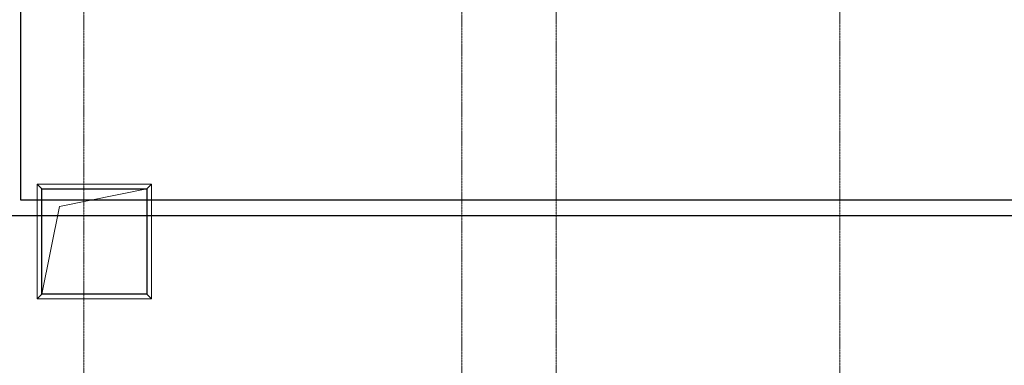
# Model space of a CAD drawing. Header units: millimetres. Extents: x -415896 to 1265883, y -383017 to -57457.
# Tile 24 of 95: x 12382 to 21763, y -305944 to -302654. Entities that reach past the tile are written whole.
import ezdxf

# ---------------------------------------------------------------- set-up
doc = ezdxf.new("R2010")
doc.units = ezdxf.units.MM
doc.linetypes.add('Линия сетки', pattern=[25, 20, -2.5, 0, -2.5])
for name, color, linetype, lineweight in [('A-000-M_MASS', 7, 'Continuous', 18), ('A-314-M_WINDOW', 7, 'Continuous', 18), ('S-280-M_STRUCT_FRAME', 7, 'Continuous', 18), ('Z-030-M_GRID', 7, 'Continuous', 9)]:
    doc.layers.add(name, color=color, linetype=linetype, lineweight=lineweight)
doc.layers.add('СОТС', color=5, linetype='Continuous')

# ---------------------------------------------------------------- blocks, each defined once
blk = doc.blocks.new('105_Приямок_C крышкой - 1000x1000-3524621-B2_-11_400_')
at = {"layer": 'A-314-M_WINDOW', "color": 253, "true_color": 0xaaaaaa}
for p, q in [((-545, -545), (-545, 545)), ((-545, 545), (545, 545)), ((545, 545), (545, -545)), ((545, -545), (-545, -545))]:
    blk.add_line(p, q, dxfattribs=at)
at = {"layer": 'S-280-M_STRUCT_FRAME', "color": 253, "true_color": 0xaaaaaa}
for p, q in [((-500, 500), (-545, 545)), ((500, 500), (545, 545)), ((-500, -500), (-545, -545)), ((500, -500), (545, -545))]:
    blk.add_line(p, q, dxfattribs=at)
blk = doc.blocks.new('135_SLK_GD_AR_rvt-1-B2_-11_400_')
at = {"layer": 'A-314-M_WINDOW', "color": 253, "lineweight": 18, "true_color": 0xaaaaaa}
blk.add_blockref('105_Приямок_C крышкой - 1000x1000-3524621-B2_-11_400_', (21650, 56950), dxfattribs=at)
blk = doc.blocks.new('ADSK_ОбобщеннаяМодель_ОтверстиеПрямоугольное_вПерекрытии - ADSK_ОтверстиеПрямоугольное_вПерекрытии-687066-B2_-11_400_')
at = {"layer": 'A-000-M_MASS', "color": 253, "lineweight": 30, "true_color": 0xaaaaaa}
for p, q in [((-500, 500), (500, 500)), ((-500, -500), (-500, 500)), ((500, 500), (500, -500)), ((500, -500), (-500, -500))]:
    blk.add_line(p, q, dxfattribs=at)
at = {"layer": 'A-000-M_MASS', "color": 253, "true_color": 0xaaaaaa}
for p, q in [((-333.3, 333.3), (500, 500)), ((-500, -500), (-333.3, 333.3))]:
    blk.add_line(p, q, dxfattribs=at)
blk = doc.blocks.new('135_SLK_GD_KR_rvt-1-B2_-11_400_')
at = {"layer": 'A-000-M_MASS', "color": 253, "lineweight": 18, "true_color": 0xaaaaaa}
blk.add_blockref('ADSK_ОбобщеннаяМодель_ОтверстиеПрямоугольное_вПерекрытии - ADSK_ОтверстиеПрямоугольное_вПерекрытии-687066-B2_-11_400_', (21650, 56950), dxfattribs=at)
blk = doc.blocks.new('-2 этаж')
at = {"layer": 'Z-030-M_GRID', "color": 253, "linetype": 'Линия сетки', "true_color": 0xaaaaaa}
for p, q in [((280642.3, -369627), (280642.3, -260676)), ((284242.3, -369626.8), (284242.3, -260675.8)), ((285142.3, -367088.3), (285142.3, -260677.3)), ((287842.3, -369626.6), (287842.3, -260675.6))]:
    blk.add_line(p, q, dxfattribs=at)
at = {"lineweight": 5}
for name in ['135_SLK_GD_KR_rvt-1-B2_-11_400_', '135_SLK_GD_AR_rvt-1-B2_-11_400_']:
    blk.add_blockref(name, (259092.3, -349927.3), dxfattribs=at)

msp = doc.modelspace()

# ---------------------------------------------------------------- linework, layer by layer
at = {"layer": 'СОТС', "color": 3, "lineweight": 30}
msp.add_lwpolyline([(54449.1, -304370.8), (12393.1, -304370.8), (12393.1, -295611.4), (4779.9, -295611.4), (4779.9, -286266.7), (4007, -286266.7), (4007, -286570.6), (4577.9, -286570.6), (4577.9, -295796.7), (12178.3, -295796.7), (12178.3, -304517.3), (43280.4, -304517.3)], dxfattribs=at)

# ---------------------------------------------------------------- block references
at = {"color": 0}
msp.add_blockref('-2 этаж', (-267647.8, -11788.6), dxfattribs=at)

doc.saveas('drawing.dxf')
